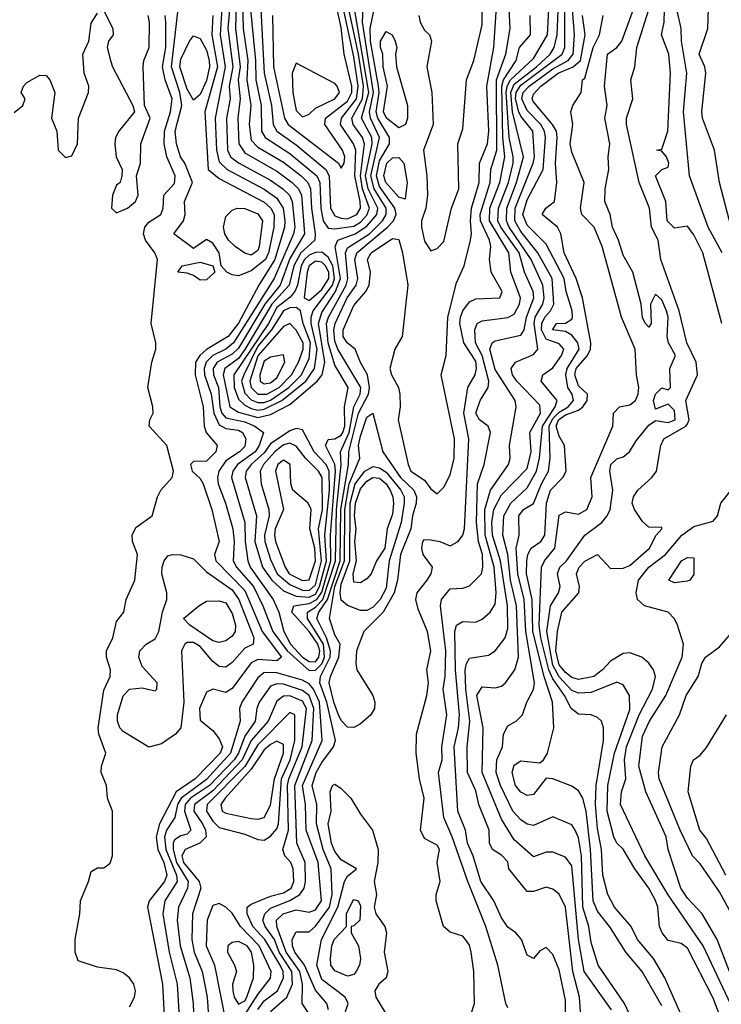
# Model space of a CAD drawing. Header units: metres. Extents: x -51132 to -49532, y -231222 to -229437.
# Tile 238 of 256: x -50802 to -50747, y -230447 to -230371. Entities that reach past the tile are written whole.
import ezdxf

# ---------------------------------------------------------------- set-up
doc = ezdxf.new("R2010")
doc.units = ezdxf.units.M
for name, color, linetype in [('CONTOUR_HALF', 8, 'Continuous'), ('CONTOUR_INDEX', 1, 'Continuous'), ('CONTOUR_INTER', 3, 'Continuous')]:
    doc.layers.add(name, color=color, linetype=linetype)

msp = doc.modelspace()

# ---------------------------------------------------------------- linework, layer by layer
at = {"layer": 'CONTOUR_HALF'}
for points, elevation in [([(-50784.752, -230369.259), (-50784.825, -230371.259), (-50784.443, -230374.259), (-50784.612, -230375.259), (-50784.438, -230376.759), (-50784.621, -230378.259), (-50784.559, -230380.259), (-50784.08, -230380.959), (-50781.58, -230382.375), (-50780.407, -230383.259), (-50779.903, -230383.759), (-50779.673, -230384.259), (-50779.43, -230387.259), (-50780.58, -230389.18), (-50781.332, -230391.259), (-50782.524, -230392.759), (-50784.58, -230396.193), (-50785.08, -230396.66), (-50786.237, -230397.259), (-50786.567, -230397.759), (-50786.533, -230398.259), (-50786.133, -230399.259), (-50786.033, -230400.759), (-50785.869, -230401.259), (-50785.58, -230401.621), (-50784.08, -230401.926), (-50783.314, -230402.259), (-50782.643, -230402.759), (-50782.968, -230403.759), (-50783.271, -230404.259), (-50784.663, -230405.259), (-50785.016, -230405.759), (-50785.116, -230406.259), (-50784.098, -230409.759), (-50784.067, -230411.259), (-50783.853, -230412.759), (-50783.668, -230413.259), (-50781.882, -230415.759), (-50781.439, -230416.759), (-50781.058, -230418.259), (-50780.525, -230419.259), (-50779.58, -230420.253), (-50779.08, -230420.607), (-50778.58, -230420.624), (-50778.321, -230420.259), (-50778.248, -230419.759), (-50778.398, -230419.259), (-50779.08, -230418.276), (-50780.41, -230416.759), (-50780.272, -230416.259), (-50779.08, -230416.073), (-50778.463, -230415.759), (-50778.08, -230415.189), (-50777.37, -230412.759), (-50777.417, -230410.759), (-50777.017, -230405.759), (-50777.08, -230405.224), (-50777.801, -230403.759), (-50777.58, -230403.297), (-50777.08, -230403.235), (-50776.58, -230402.96), (-50776.455, -230402.759), (-50776.281, -230402.259), (-50776.32, -230400.759), (-50776.033, -230399.259), (-50777.08, -230397.495), (-50777.579, -230395.759), (-50777.717, -230394.259), (-50777.554, -230393.759), (-50776.194, -230391.259), (-50776.056, -230390.759), (-50776.226, -230388.759), (-50776.08, -230388.352), (-50774.375, -230387.259), (-50773.356, -230386.259), (-50773.056, -230385.759), (-50773.073, -230385.259), (-50774.01, -230383.759), (-50774.257, -230382.759), (-50773.578, -230379.759), (-50774.301, -230378.259), (-50774.365, -230377.759), (-50774.045, -230376.259), (-50774.903, -230370.759), (-50774.737, -230366.759)], 12.5), ([(-50785.843, -230369.259), (-50786.008, -230371.759), (-50785.626, -230374.259), (-50786.389, -230378.259), (-50786.294, -230380.759), (-50786.08, -230381.665), (-50785.458, -230382.259), (-50782.58, -230383.798), (-50781.58, -230384.49), (-50781.09, -230385.259), (-50780.968, -230386.259), (-50781.004, -230386.759), (-50781.751, -230389.259), (-50783.003, -230391.259), (-50784.58, -230394.239), (-50785.396, -230395.259), (-50787.08, -230396.294), (-50787.604, -230396.759), (-50787.931, -230397.259), (-50787.966, -230398.259), (-50787.33, -230400.759), (-50787.266, -230402.259), (-50787.113, -230402.759), (-50786.231, -230403.759), (-50786.346, -230404.259), (-50787.08, -230404.978), (-50788.08, -230405.006), (-50788.335, -230405.259), (-50788.2, -230405.759), (-50787.58, -230406.349), (-50787.34, -230406.759), (-50786.668, -230408.759), (-50786.085, -230411.259), (-50786.461, -230412.259), (-50786.339, -230412.759), (-50784.08, -230415.079), (-50782.724, -230418.259), (-50781.236, -230420.259), (-50781.58, -230420.56), (-50783.08, -230420.453), (-50783.58, -230420.7), (-50785.08, -230422.71), (-50785.58, -230423.031), (-50786.58, -230422.769), (-50787.08, -230423.004), (-50787.615, -230424.259), (-50787.58, -230425.183), (-50786.58, -230425.985), (-50786.08, -230426.632), (-50785.836, -230427.259), (-50785.997, -230427.759), (-50787.956, -230429.759), (-50789.449, -230430.759), (-50790.747, -230433.259), (-50791.008, -230434.259), (-50790.861, -230435.259), (-50790.411, -230436.259), (-50790.169, -230437.259), (-50790.357, -230437.759), (-50791.543, -230439.259), (-50791.674, -230439.759), (-50790.506, -230445.759), (-50790.321, -230449.259)], 13.5), ([(-50783.69, -230369.259), (-50783.259, -230373.759), (-50783.226, -230375.259), (-50782.805, -230377.259), (-50782.781, -230379.259), (-50782.497, -230379.759), (-50780.58, -230380.996), (-50778.474, -230382.759), (-50778.241, -230383.259), (-50778.172, -230385.259), (-50777.968, -230386.259), (-50777.58, -230386.817), (-50777.08, -230386.875), (-50775.58, -230386.659), (-50775.08, -230386.352), (-50774.58, -230385.813), (-50774.366, -230385.259), (-50774.917, -230383.759), (-50775.068, -230382.759), (-50774.759, -230380.259), (-50774.918, -230379.759), (-50775.649, -230378.759), (-50775.756, -230378.259), (-50774.922, -230376.759), (-50774.844, -230375.759), (-50775.232, -230373.259), (-50776.175, -230368.759)], 11.5), ([(-50781.937, -230370.259), (-50781.855, -230374.259), (-50781, -230378.259), (-50780.698, -230378.759), (-50776.789, -230381.759), (-50776.58, -230382.161), (-50776.345, -230381.759), (-50776.29, -230381.259), (-50776.475, -230380.759), (-50777.862, -230378.759), (-50777.801, -230378.259), (-50776.08, -230376.942), (-50775.748, -230376.259), (-50775.735, -230375.759), (-50776.33, -230373.259), (-50776.58, -230371.176), (-50777.08, -230368.896)], 10.5), ([(-50777.572, -230447.759), (-50777.699, -230447.259), (-50778.58, -230446.231), (-50779.425, -230444.259), (-50780.182, -230443.259), (-50780.375, -230442.759), (-50780.402, -230442.259), (-50780.08, -230441.675), (-50779.08, -230441.666), (-50778.58, -230441.23), (-50777.496, -230439.759), (-50777.273, -230438.759), (-50777.365, -230436.759), (-50777.986, -230435.259), (-50778.505, -230433.259), (-50778.461, -230431.759), (-50778.839, -230430.259), (-50778.512, -230429.259), (-50778.08, -230428.466), (-50777.172, -230427.259), (-50777.024, -230426.759), (-50777.702, -230423.759), (-50778.247, -230422.259), (-50778.181, -230421.759), (-50777.444, -230420.259), (-50777.4, -230419.759), (-50777.721, -230418.759), (-50778.483, -230417.259), (-50778.309, -230416.759), (-50777.632, -230415.759), (-50776.665, -230412.759), (-50776.609, -230408.759), (-50776.001, -230405.259), (-50775.978, -230404.259), (-50775.214, -230401.259), (-50774.437, -230399.759), (-50774.361, -230399.259), (-50774.531, -230398.259), (-50775.08, -230397.295), (-50775.486, -230396.259), (-50776.105, -230395.759), (-50776.407, -230395.259), (-50776.414, -230394.759), (-50775.58, -230392.842), (-50774.665, -230391.759), (-50774.403, -230391.259), (-50774.3, -230390.259), (-50774.513, -230389.259), (-50774.248, -230388.759), (-50772.58, -230387.628), (-50772.08, -230387.715), (-50771.784, -230388.759), (-50771.37, -230391.259), (-50771.828, -230395.259), (-50772.395, -230396.259), (-50772.793, -230397.759), (-50772.655, -230398.259), (-50772.098, -230399.259), (-50771.993, -230399.759), (-50771.972, -230400.759), (-50772.131, -230401.759), (-50771.359, -230405.259), (-50771.147, -230405.759), (-50770.08, -230406.469), (-50769.58, -230407.143), (-50769.08, -230407.534), (-50768.58, -230407.02), (-50768.08, -230406.045), (-50767.772, -230404.759), (-50767.738, -230403.259), (-50768.789, -230398.259), (-50768.396, -230396.759), (-50768.267, -230393.759), (-50767.58, -230391.101), (-50766.998, -230389.759), (-50766.502, -230387.759), (-50766.404, -230387.259), (-50766.499, -230386.259), (-50766.409, -230385.259), (-50765.805, -230383.259), (-50765.786, -230381.759), (-50765.172, -230380.259), (-50765.073, -230379.259), (-50765.213, -230375.759), (-50764.678, -230372.759), (-50764.407, -230368.759)], 13.5), ([(-50757.792, -230449.759), (-50757.985, -230446.759), (-50758.519, -230444.759), (-50759.08, -230439.742), (-50759.58, -230438.728), (-50760.08, -230438.335), (-50760.58, -230438.198), (-50761.58, -230438.528), (-50762.08, -230438.524), (-50763.51, -230436.759), (-50763.58, -230436.212), (-50764.08, -230435.692), (-50764.773, -230435.259), (-50765.013, -230434.759), (-50765.03, -230433.759), (-50765.833, -230431.759), (-50766.08, -230430.685), (-50766.717, -230429.259), (-50766.761, -230427.259), (-50766.533, -230425.259), (-50766.851, -230422.759), (-50766.895, -230421.259), (-50766.802, -230420.759), (-50766.58, -230420.34), (-50765.08, -230420.1), (-50764.58, -230419.764), (-50763.794, -230418.759), (-50763.58, -230418.037), (-50763.597, -230416.259), (-50764.142, -230412.759), (-50764.781, -230410.759), (-50764.818, -230409.759), (-50764.677, -230408.759), (-50764.08, -230407.624), (-50762.08, -230405.557), (-50761.77, -230404.259), (-50761.864, -230402.759), (-50761.022, -230401.259), (-50761.08, -230400.622), (-50762.881, -230398.759), (-50763.227, -230398.259), (-50763.315, -230397.759), (-50762.996, -230397.259), (-50761.58, -230396.672), (-50761.248, -230396.259), (-50761.527, -230394.259), (-50761.447, -230393.759), (-50760.856, -230392.759), (-50760.758, -230392.259), (-50760.853, -230391.259), (-50761.75, -230389.259), (-50763.487, -230386.759), (-50763.69, -230386.259), (-50763.659, -230385.259), (-50762.898, -230383.259), (-50762.372, -230381.259), (-50763.222, -230377.759), (-50763.348, -230376.259), (-50763.08, -230375.596), (-50761.335, -230374.259), (-50760.274, -230373.259), (-50759.964, -230372.759), (-50759.746, -230371.759), (-50759.64, -230369.259)], 15.5), ([(-50745.525, -230448.759), (-50748.348, -230442.759), (-50751.08, -230438.781), (-50752.896, -230435.759), (-50754.787, -230431.759), (-50754.726, -230430.759), (-50754.385, -230429.759), (-50754.48, -230428.259), (-50754.322, -230427.259), (-50753.342, -230424.759), (-50752.299, -230422.759), (-50752.078, -230421.759), (-50752.231, -230421.259), (-50752.58, -230420.733), (-50753.127, -230420.259), (-50754.08, -230419.914), (-50754.58, -230419.971), (-50755.58, -230420.571), (-50756.2, -230421.259), (-50756.868, -230421.759), (-50758.08, -230422.004), (-50758.58, -230421.842), (-50759.08, -230421.457), (-50759.58, -230420.849), (-50759.851, -230419.759), (-50759.697, -230418.259), (-50759.374, -230416.759), (-50758.048, -230415.259), (-50757.984, -230414.759), (-50758.222, -230413.759), (-50758.019, -230413.259), (-50757.58, -230412.775), (-50756.58, -230412.265), (-50755.58, -230413.362), (-50754.58, -230413.333), (-50754.08, -230413.12), (-50752.539, -230411.759), (-50752.016, -230410.759), (-50751.58, -230410.259), (-50751.58, -230410.166), (-50752.58, -230410.131), (-50753.08, -230409.698), (-50753.711, -230408.759), (-50753.881, -230408.259), (-50753.787, -230407.759), (-50753.451, -230407.259), (-50752.362, -230406.259), (-50752, -230405.759), (-50751.64, -230403.759), (-50751.419, -230403.259), (-50749.693, -230402.259), (-50749.58, -230402.067), (-50749.443, -230401.759), (-50749.694, -230400.259), (-50748.797, -230398.259), (-50748.894, -230397.259), (-50749.635, -230395.759), (-50750.234, -230393.259), (-50751.643, -230389.259), (-50751.858, -230387.759), (-50752.37, -230386.759), (-50752.546, -230385.259), (-50753.343, -230383.259), (-50754.342, -230378.759), (-50754.339, -230378.259), (-50753.838, -230376.759), (-50753.993, -230375.259), (-50753.667, -230374.259), (-50753.519, -230372.759), (-50752.266, -230368.759)], 18.5), ([(-50753.783, -230448.759), (-50754.491, -230447.259), (-50756.527, -230444.259), (-50757.08, -230442.497), (-50757.257, -230441.259), (-50757.727, -230439.759), (-50757.83, -230435.759), (-50758.08, -230434.346), (-50758.322, -230433.759), (-50758.58, -230433.334), (-50760.08, -230432.713), (-50761.58, -230433.383), (-50762.08, -230433.278), (-50762.58, -230432.931), (-50763.188, -230432.259), (-50764.163, -230430.259), (-50764.487, -230429.259), (-50764.433, -230428.259), (-50764.008, -230427.259), (-50763.919, -230426.259), (-50763.58, -230425.629), (-50762.943, -230425.259), (-50762.438, -230424.759), (-50762.097, -230423.759), (-50761.58, -230422.791), (-50761.514, -230422.259), (-50762.178, -230418.259), (-50762.32, -230415.759), (-50762.81, -230413.759), (-50762.92, -230411.759), (-50762.688, -230410.759), (-50762.718, -230409.259), (-50762.348, -230408.759), (-50761.58, -230408.294), (-50760.969, -230406.759), (-50760.415, -230405.759), (-50760.285, -230404.759), (-50760.354, -230402.259), (-50760.08, -230401.657), (-50759.58, -230401.157), (-50758.887, -230400.759), (-50758.465, -230400.259), (-50758.566, -230399.759), (-50758.909, -230399.259), (-50759.05, -230398.259), (-50758.967, -230397.759), (-50758.017, -230396.259), (-50758.12, -230395.759), (-50758.58, -230395.175), (-50759.08, -230394.878), (-50760.09, -230394.759), (-50759.795, -230394.259), (-50759.08, -230394.237), (-50758.58, -230393.933), (-50758.531, -230393.759), (-50758.559, -230393.259), (-50759.033, -230391.759), (-50759.189, -230390.759), (-50760.58, -230388.073), (-50762.08, -230386.581), (-50762.403, -230385.759), (-50762.08, -230384.61), (-50760.827, -230382.259), (-50760.655, -230379.759), (-50760.734, -230379.259), (-50761.01, -230378.759), (-50762.08, -230377.663), (-50762.482, -230376.759), (-50762.385, -230376.259), (-50761.916, -230375.759), (-50760.08, -230374.411), (-50758.89, -230373.759), (-50758.481, -230373.259), (-50758.394, -230371.759), (-50758.536, -230369.759)], 16.5), ([(-50746.866, -230388.759), (-50747.963, -230386.759), (-50749.417, -230382.759), (-50749.885, -230377.759), (-50749.625, -230374.759), (-50750.041, -230372.259), (-50750.071, -230371.259), (-50750.402, -230369.759)], 19.5), ([(-50793.08, -230447.527), (-50792.696, -230446.759), (-50792.623, -230446.259), (-50792.751, -230445.759), (-50793.08, -230445.269), (-50793.58, -230444.878), (-50794.08, -230444.637), (-50795.58, -230444.435), (-50797.08, -230443.943), (-50797.31, -230443.259), (-50797.315, -230442.259), (-50796.949, -230440.259), (-50796.891, -230439.259), (-50796.276, -230437.759), (-50796.08, -230436.964), (-50795.58, -230436.673), (-50795.08, -230436.693), (-50794.58, -230436.312), (-50794.416, -230435.759), (-50794.414, -230432.259), (-50794.793, -230431.259), (-50794.871, -230430.259), (-50795.294, -230429.259), (-50795.254, -230428.759), (-50794.912, -230427.759), (-50795.479, -230426.259), (-50795.524, -230425.759), (-50795.08, -230422.835), (-50794.574, -230421.759), (-50794.565, -230421.259), (-50794.871, -230420.259), (-50794.877, -230419.759), (-50794.382, -230418.759), (-50794.08, -230417.476), (-50793.532, -230416.759), (-50793.337, -230415.759), (-50792.669, -230414.259), (-50792.454, -230412.259), (-50792.853, -230411.259), (-50792.877, -230410.759), (-50792.58, -230410.168), (-50791.3, -230409.259), (-50790.896, -230407.759), (-50790.642, -230407.259), (-50789.763, -230406.259), (-50789.648, -230405.759), (-50790.159, -230403.759), (-50791.554, -230402.259), (-50791.49, -230401.759), (-50791.239, -230401.259), (-50791.254, -230400.759), (-50791.647, -230399.259), (-50791.334, -230397.259), (-50791.023, -230396.259), (-50791.017, -230395.759), (-50791.377, -230394.259), (-50790.884, -230389.259), (-50791.103, -230388.759), (-50791.837, -230387.759), (-50791.982, -230387.259), (-50791.885, -230386.759), (-50791.58, -230386.368), (-50790.636, -230385.759), (-50790.465, -230385.259), (-50790.402, -230384.259), (-50789.58, -230383.344), (-50789.527, -230382.759), (-50790.172, -230381.259), (-50790.379, -230380.259), (-50790.338, -230379.259), (-50789.869, -230377.759), (-50789.756, -230376.759), (-50790.292, -230375.259), (-50790.502, -230374.259), (-50790.241, -230372.759), (-50790.256, -230370.759), (-50790.3, -230370.259)], 13.5), ([(-50763.58, -230447.585), (-50763.735, -230447.259), (-50764.353, -230444.259), (-50765.304, -230441.259), (-50766.709, -230437.759), (-50767.91, -230434.259), (-50768.577, -230432.759), (-50768.984, -230429.259), (-50768.714, -230428.259), (-50768.719, -230427.259), (-50768.333, -230424.759), (-50768.611, -230422.759), (-50768.457, -230421.759), (-50768.428, -230419.759), (-50768.84, -230416.259), (-50768.744, -230415.759), (-50768.08, -230414.928), (-50767.08, -230414.888), (-50766.58, -230414.699), (-50765.647, -230413.759), (-50765.523, -230413.259), (-50765.563, -230412.259), (-50765.857, -230411.259), (-50766.021, -230409.759), (-50765.955, -230406.759), (-50765.426, -230405.259), (-50764.929, -230402.759), (-50765.106, -230402.259), (-50765.789, -230401.759), (-50766.076, -230401.259), (-50765.746, -230400.259), (-50765.122, -230399.259), (-50765.059, -230398.759), (-50765.578, -230396.759), (-50766.093, -230395.759), (-50766.158, -230394.759), (-50765.962, -230394.259), (-50765.58, -230394.038), (-50763.58, -230393.795), (-50763.08, -230393.537), (-50762.662, -230392.759), (-50762.589, -230392.259), (-50763.352, -230390.259), (-50763.516, -230388.759), (-50765.019, -230386.259), (-50764.977, -230385.259), (-50764.217, -230383.259), (-50763.819, -230381.259), (-50763.966, -230379.759), (-50764.053, -230375.759), (-50763.91, -230375.259), (-50762.936, -230373.759), (-50762.665, -230372.759), (-50761.803, -230371.759), (-50761.832, -230370.259)], 14.5), ([(-50749.584, -230449.259), (-50751.336, -230445.259), (-50752.221, -230443.759), (-50753.474, -230442.259), (-50753.975, -230441.259), (-50755.274, -230439.759), (-50755.797, -230438.759), (-50756.186, -230437.259), (-50756.28, -230435.259), (-50756.58, -230433.629), (-50756.744, -230431.759), (-50756.695, -230430.259), (-50756.11, -230426.759), (-50756.115, -230425.759), (-50756.278, -230425.259), (-50756.58, -230424.958), (-50757.08, -230424.761), (-50758.08, -230424.697), (-50758.647, -230424.259), (-50759.16, -230423.259), (-50760.08, -230421.961), (-50760.375, -230421.259), (-50761.003, -230418.759), (-50761.136, -230417.759), (-50760.944, -230413.259), (-50760.729, -230412.759), (-50759.927, -230411.759), (-50759.58, -230409.194), (-50759.08, -230408.947), (-50758.08, -230409.116), (-50757.42, -230408.759), (-50757.009, -230407.759), (-50757.118, -230406.259), (-50755.387, -230402.259), (-50755.355, -230401.259), (-50754.863, -230400.759), (-50754.08, -230400.586), (-50753.636, -230400.259), (-50753.413, -230399.759), (-50753.357, -230399.259), (-50753.539, -230398.259), (-50753.653, -230396.259), (-50754.724, -230393.759), (-50756.22, -230388.259), (-50756.863, -230386.759), (-50757.8, -230385.759), (-50757.921, -230385.259), (-50757.625, -230383.259), (-50758.58, -230380.916), (-50758.722, -230380.259), (-50758.513, -230378.759), (-50758.678, -230377.759), (-50758.513, -230377.259), (-50757.868, -230376.259), (-50757.75, -230375.259), (-50757.58, -230375.14), (-50756.926, -230372.759), (-50756.432, -230371.759), (-50756.144, -230370.259)], 17.5), ([(-50773.216, -230371.759), (-50773.08, -230371.506), (-50772.596, -230371.759), (-50772.362, -230372.259), (-50772.23, -230372.759), (-50772.348, -230373.259), (-50772.267, -230374.259), (-50771.401, -230377.259), (-50771.414, -230378.259), (-50771.57, -230378.759), (-50772.08, -230379.007), (-50773.029, -230378.259), (-50773.264, -230377.759), (-50772.976, -230375.759), (-50773.308, -230374.259), (-50773.333, -230373.259), (-50773.512, -230372.759), (-50773.498, -230372.259), (-50773.216, -230371.759)], 13.5), ([(-50788.405, -230372.259), (-50788.08, -230371.846), (-50787.58, -230372.035), (-50787.08, -230372.942), (-50786.871, -230373.759), (-50786.837, -230374.259), (-50787.08, -230375.317), (-50787.58, -230376.422), (-50788.08, -230376.853), (-50788.58, -230376), (-50789.15, -230374.259), (-50789.08, -230373.65), (-50788.405, -230372.259)], 14.5), ([(-50773.025, -230381.759), (-50772.58, -230381.344), (-50772.08, -230381.311), (-50771.683, -230381.759), (-50771.44, -230383.259), (-50771.58, -230384.566), (-50772.08, -230384.4), (-50773.105, -230383.259), (-50773.259, -230382.759), (-50773.025, -230381.759)], 13.5), ([(-50784.685, -230385.259), (-50784.08, -230385.295), (-50783.08, -230385.701), (-50782.712, -230386.259), (-50782.962, -230388.259), (-50783.08, -230388.571), (-50783.58, -230388.924), (-50784.08, -230388.775), (-50784.839, -230388.259), (-50785.35, -230387.759), (-50785.654, -230387.259), (-50785.758, -230386.759), (-50785.58, -230385.921), (-50785.08, -230385.429), (-50784.685, -230385.259)], 14.5), ([(-50778.58, -230388.718), (-50779.08, -230388.941), (-50779.424, -230389.259), (-50779.698, -230389.759), (-50779.985, -230391.259), (-50780.201, -230391.759), (-50780.58, -230392.225), (-50781.58, -230393.01), (-50782.254, -230394.259), (-50784.955, -230398.259), (-50784.93, -230399.259), (-50784.58, -230400.168), (-50784.08, -230400.628), (-50783.58, -230400.888), (-50783.08, -230401.002), (-50782.58, -230400.942), (-50781.211, -230400.259), (-50779.326, -230398.759), (-50778.642, -230397.759), (-50778.443, -230396.259), (-50778.918, -230394.259), (-50778.923, -230393.759), (-50778.749, -230393.259), (-50777.257, -230391.259), (-50777.091, -230390.759), (-50777.225, -230389.759), (-50777.58, -230389.086), (-50778.08, -230388.7), (-50778.58, -230388.718)], 11.5), ([(-50780.58, -230394.252), (-50781.08, -230394.503), (-50783.08, -230396.785), (-50783.701, -230398.759), (-50783.6, -230399.259), (-50783.08, -230399.766), (-50782.362, -230399.759), (-50781.407, -230399.259), (-50780.44, -230398.259), (-50779.897, -230397.259), (-50779.542, -230396.259), (-50779.545, -230395.759), (-50780.08, -230394.785), (-50780.58, -230394.252)], 10.5), ([(-50781.08, -230403.715), (-50781.755, -230404.259), (-50782.635, -230405.259), (-50782.893, -230405.759), (-50782.816, -230406.759), (-50782.228, -230408.759), (-50782.196, -230409.259), (-50782.555, -230410.759), (-50782.519, -230411.259), (-50782.08, -230412.648), (-50781.556, -230413.759), (-50780.58, -230414.588), (-50779.58, -230415.044), (-50779.08, -230415.07), (-50778.58, -230414.628), (-50778.108, -230412.759), (-50778.348, -230410.259), (-50778.025, -230408.759), (-50778.064, -230406.259), (-50778.342, -230405.759), (-50779.361, -230404.759), (-50780.08, -230403.827), (-50780.58, -230403.585), (-50781.08, -230403.715)], 11.5), ([(-50774.725, -230405.759), (-50774.08, -230405.402), (-50773.58, -230405.518), (-50773.08, -230405.848), (-50771.919, -230407.259), (-50771.66, -230407.759), (-50771.656, -230408.259), (-50771.889, -230409.759), (-50772.839, -230412.759), (-50773.08, -230414.886), (-50773.523, -230415.759), (-50774.08, -230416.374), (-50774.58, -230416.624), (-50775.08, -230416.626), (-50776.08, -230416.248), (-50776.58, -230415.826), (-50776.661, -230415.259), (-50776.58, -230414.569), (-50775.908, -230412.759), (-50775.87, -230408.259), (-50775.474, -230406.759), (-50774.725, -230405.759)], 14.5), ([(-50750.029, -230412.759), (-50749.58, -230412.485), (-50749.08, -230412.53), (-50749.08, -230413.816), (-50749.379, -230414.259), (-50749.58, -230414.351), (-50750.58, -230414.472), (-50751.036, -230414.259), (-50750.029, -230412.759)], 19.5), ([(-50787.668, -230416.259), (-50787.08, -230415.909), (-50786.08, -230415.867), (-50785.58, -230416.038), (-50785.08, -230416.858), (-50784.815, -230417.759), (-50784.841, -230418.259), (-50785.08, -230418.615), (-50785.58, -230418.979), (-50786.08, -230419.119), (-50786.58, -230418.988), (-50788.382, -230417.759), (-50788.87, -230417.259), (-50787.668, -230416.259)], 14.5), ([(-50745.04, -230442.259), (-50747.08, -230438.551), (-50748.58, -230436.372), (-50749.179, -230435.759), (-50750.146, -230433.759), (-50751.782, -230429.759), (-50751.823, -230429.259), (-50751.546, -230427.259), (-50750.188, -230424.759), (-50749.673, -230423.259), (-50748.749, -230421.759), (-50748.447, -230420.759), (-50748.165, -230420.259), (-50747.08, -230419.467), (-50746.051, -230418.259)], 19.5), ([(-50782.08, -230422.529), (-50782.972, -230423.759), (-50783.163, -230424.259), (-50783.278, -230425.259), (-50784.08, -230426.42), (-50784.576, -230427.759), (-50784.928, -230428.259), (-50786.831, -230430.259), (-50788.327, -230431.259), (-50788.74, -230431.759), (-50788.793, -230432.259), (-50788.293, -230433.759), (-50788.58, -230434.069), (-50789.08, -230434.2), (-50789.58, -230434.513), (-50789.668, -230434.759), (-50789.677, -230435.259), (-50789.417, -230436.259), (-50788.498, -230437.759), (-50788.564, -230438.259), (-50789.27, -230439.759), (-50789.374, -230440.759), (-50789.128, -230442.759), (-50788.376, -230445.259), (-50788.106, -230447.259), (-50788.069, -230448.759)], 12.5), ([(-50782.08, -230447.893), (-50780.8, -230446.759), (-50780.36, -230445.759), (-50780.431, -230444.759), (-50781.402, -230443.259), (-50781.783, -230442.259), (-50782.496, -230441.259), (-50782.685, -230440.759), (-50782.522, -230440.259), (-50782.08, -230439.839), (-50780.58, -230439.23), (-50779.795, -230438.759), (-50779.461, -230438.259), (-50779.365, -230437.759), (-50779.373, -230436.259), (-50780.038, -230434.759), (-50780.192, -230430.259), (-50778.827, -230426.759), (-50778.709, -230424.259), (-50779.078, -230423.259), (-50779.58, -230422.872), (-50781.08, -230422.38), (-50781.58, -230422.335), (-50782.08, -230422.529)], 12.5), ([(-50780.58, -230424.575), (-50783.08, -230427.086), (-50784.08, -230428.781), (-50787.012, -230431.759), (-50787.07, -230432.259), (-50786.58, -230433.056), (-50786.08, -230433.536), (-50784.08, -230434.062), (-50783.08, -230434.477), (-50782.58, -230434.516), (-50782.08, -230434.21), (-50781.58, -230433.635), (-50781.46, -230433.259), (-50781.227, -230429.759), (-50780.54, -230428.259), (-50780.186, -230426.759), (-50780.19, -230424.759), (-50780.58, -230424.575)], 11.5), ([(-50775.677, -230439.259), (-50775.58, -230439.151), (-50775.257, -230439.259), (-50775.08, -230439.635), (-50775.127, -230440.759), (-50775.58, -230441.196), (-50775.801, -230441.259), (-50775.795, -230441.759), (-50775.215, -230442.759), (-50775.071, -230443.759), (-50775.146, -230444.259), (-50775.403, -230444.759), (-50775.58, -230444.992), (-50776.08, -230445.118), (-50777.08, -230444.72), (-50777.382, -230444.259), (-50777.417, -230443.759), (-50777.31, -230442.759), (-50777.132, -230442.259), (-50776.171, -230441.259), (-50776.17, -230440.259), (-50775.677, -230439.259)], 14.5), ([(-50786.58, -230439.612), (-50787.031, -230440.759), (-50787.095, -230442.759), (-50786.453, -230444.259), (-50785.58, -230448.729), (-50785.08, -230448.863), (-50784.58, -230448.622), (-50784.08, -230448.146), (-50783.08, -230446.544), (-50782.08, -230445.279), (-50782.027, -230444.759), (-50782.979, -230442.759), (-50784.436, -230441.259), (-50785.08, -230440.216), (-50785.58, -230439.74), (-50786.08, -230439.466), (-50786.58, -230439.612)], 11.5)]:
    msp.add_lwpolyline(points, dxfattribs=dict(at, elevation=elevation))
at = {"layer": 'CONTOUR_INDEX'}
for points, elevation in [([(-50746.311, -230386.259), (-50747.086, -230383.259), (-50747.478, -230380.759), (-50748.4, -230378.259), (-50748.462, -230377.759), (-50748.141, -230374.759), (-50748.219, -230374.259), (-50748.651, -230373.259), (-50747.989, -230371.259), (-50747.866, -230367.259)], 20), ([(-50759.104, -230449.259), (-50759.08, -230446.989), (-50759.58, -230444.627), (-50760.08, -230443.431), (-50760.58, -230442.88), (-50761.08, -230443.15), (-50761.58, -230443.744), (-50762.08, -230443.482), (-50762.52, -230442.259), (-50762.951, -230441.759), (-50763.58, -230441.304), (-50764.08, -230440.577), (-50764.681, -230439.259), (-50765.683, -230437.759), (-50766.273, -230435.759), (-50766.738, -230434.759), (-50766.887, -230433.759), (-50767.473, -230432.259), (-50767.772, -230427.259), (-50767.415, -230425.759), (-50767.337, -230424.759), (-50767.66, -230421.259), (-50767.702, -230418.259), (-50767.58, -230417.763), (-50767.08, -230417.493), (-50766.08, -230417.531), (-50765.58, -230417.304), (-50764.954, -230416.759), (-50764.58, -230416.128), (-50764.495, -230415.259), (-50764.654, -230413.259), (-50765.361, -230410.759), (-50765.382, -230408.759), (-50764.937, -230407.259), (-50763.538, -230405.259), (-50763.408, -230404.759), (-50763.449, -230403.759), (-50762.93, -230400.759), (-50763.01, -230400.259), (-50764.58, -230397.843), (-50764.996, -230396.259), (-50764.803, -230395.759), (-50764.58, -230395.611), (-50762.58, -230395.159), (-50762.302, -230394.759), (-50762.116, -230393.759), (-50761.558, -230392.259), (-50761.6, -230391.759), (-50762.29, -230390.259), (-50762.696, -230388.759), (-50764.135, -230386.759), (-50764.348, -230386.259), (-50764.316, -230385.259), (-50763.523, -230383.259), (-50763.163, -230381.759), (-50763.157, -230381.259), (-50763.473, -230379.759), (-50763.724, -230376.259), (-50763.632, -230375.759), (-50763.365, -230375.259), (-50761.58, -230373.604), (-50760.492, -230371.759), (-50760.324, -230368.759)], 15), ([(-50780.08, -230373.975), (-50780.393, -230374.759), (-50780.347, -230376.259), (-50780.08, -230377.663), (-50779.58, -230378.162), (-50779.08, -230377.948), (-50778.58, -230377.484), (-50777.076, -230376.759), (-50776.706, -230376.259), (-50776.88, -230375.759), (-50777.08, -230375.56), (-50780.08, -230373.975)], 10), ([(-50781.08, -230396.711), (-50782.08, -230396.884), (-50782.58, -230397.184), (-50782.926, -230398.259), (-50782.88, -230398.759), (-50782.58, -230398.97), (-50782.08, -230398.884), (-50781.58, -230398.505), (-50780.96, -230397.259), (-50781.08, -230396.711)], 10), ([(-50774.11, -230406.259), (-50773.58, -230406.301), (-50773.08, -230406.744), (-50772.761, -230407.259), (-50772.537, -230407.759), (-50772.485, -230408.259), (-50772.58, -230409.131), (-50772.997, -230410.259), (-50773.165, -230411.759), (-50773.81, -230412.759), (-50774.229, -230413.759), (-50774.58, -230414.159), (-50775.08, -230414.47), (-50775.58, -230414.421), (-50775.648, -230413.759), (-50775.384, -230412.759), (-50775.507, -230411.259), (-50775.408, -230410.259), (-50775.546, -230409.259), (-50775.466, -230408.259), (-50775.08, -230407.155), (-50774.58, -230406.553), (-50774.11, -230406.259)], 15), ([(-50746.596, -230437.259), (-50748.08, -230434.396), (-50748.624, -230433.759), (-50749.53, -230430.759), (-50749.307, -230428.759), (-50749.104, -230428.259), (-50748.58, -230427.893), (-50748.08, -230427.293), (-50746.537, -230424.759)], 20)]:
    msp.add_lwpolyline(points, dxfattribs=dict(at, elevation=elevation))
at = {"layer": 'CONTOUR_INTER'}
for points, elevation in [([(-50782.899, -230368.759), (-50782.568, -230374.759), (-50781.996, -230377.259), (-50781.887, -230378.759), (-50781.58, -230379.27), (-50780.08, -230380.321), (-50777.761, -230382.259), (-50777.517, -230382.759), (-50777.404, -230385.259), (-50777.08, -230385.854), (-50776.58, -230386.061), (-50776.08, -230386.101), (-50775.365, -230385.759), (-50775.057, -230385.259), (-50775.088, -230384.759), (-50775.507, -230382.759), (-50775.423, -230380.759), (-50775.603, -230380.259), (-50776.624, -230378.759), (-50776.551, -230378.259), (-50775.385, -230376.759), (-50775.244, -230375.759), (-50775.58, -230373.463), (-50777.346, -230365.259)], 11), ([(-50785.234, -230369.259), (-50785.423, -230371.259), (-50785.034, -230374.259), (-50785.319, -230375.759), (-50785.241, -230376.759), (-50785.505, -230378.259), (-50785.437, -230380.759), (-50785.206, -230381.259), (-50784.58, -230381.744), (-50782.08, -230383.082), (-50781.12, -230383.759), (-50780.609, -230384.259), (-50780.388, -230384.759), (-50780.192, -230386.759), (-50780.3, -230387.259), (-50781.803, -230390.759), (-50784.961, -230395.759), (-50785.58, -230396.252), (-50786.58, -230396.754), (-50787.09, -230397.259), (-50787.263, -230397.759), (-50787.228, -230398.259), (-50786.715, -230399.759), (-50786.496, -230401.259), (-50786.08, -230402.166), (-50785.58, -230402.451), (-50784.58, -230402.582), (-50784.263, -230402.759), (-50784.011, -230403.259), (-50784.08, -230403.837), (-50784.492, -230404.259), (-50785.58, -230404.969), (-50786.105, -230405.759), (-50786.215, -230406.259), (-50786.163, -230406.759), (-50785.588, -230408.259), (-50785.028, -230410.259), (-50784.91, -230411.259), (-50784.998, -230412.759), (-50784.735, -230413.259), (-50783.403, -230414.759), (-50782.67, -230416.259), (-50781.909, -230418.259), (-50780.783, -230419.759), (-50779.08, -230421.296), (-50778.58, -230421.285), (-50778.08, -230420.78), (-50777.868, -230420.259), (-50777.951, -230419.259), (-50779.203, -230417.259), (-50779.211, -230416.759), (-50778.58, -230416.368), (-50777.997, -230415.759), (-50777.017, -230412.759), (-50776.928, -230408.759), (-50776.564, -230405.259), (-50776.639, -230404.259), (-50775.951, -230402.759), (-50775.596, -230400.759), (-50775.088, -230399.759), (-50775.039, -230399.259), (-50776.836, -230396.259), (-50777.08, -230395.628), (-50777.15, -230394.759), (-50777.044, -230394.259), (-50776.096, -230392.259), (-50775.4, -230391.259), (-50775.269, -230390.759), (-50775.501, -230389.259), (-50775.344, -230388.759), (-50772.962, -230386.759), (-50772.504, -230386.259), (-50772.276, -230385.759), (-50772.395, -230385.259), (-50773.58, -230383.575), (-50773.818, -230382.759), (-50773.58, -230381.574), (-50772.811, -230380.259), (-50772.817, -230379.759), (-50773.726, -230378.259), (-50773.853, -230377.759), (-50773.625, -230376.259), (-50773.658, -230375.759), (-50774.289, -230372.259), (-50774.302, -230371.259), (-50773.894, -230369.259)], 13), ([(-50784.265, -230369.259), (-50784.207, -230371.259), (-50783.863, -230373.759), (-50783.937, -230375.259), (-50783.615, -230377.259), (-50783.751, -230378.759), (-50783.58, -230379.965), (-50783.08, -230380.517), (-50781.08, -230381.68), (-50779.696, -230382.759), (-50779.186, -230383.259), (-50778.958, -230383.759), (-50778.888, -230385.259), (-50778.592, -230387.259), (-50778.634, -230387.759), (-50779.71, -230388.759), (-50780.26, -230389.759), (-50780.622, -230391.259), (-50781.985, -230392.759), (-50784.08, -230396.272), (-50784.58, -230396.977), (-50785.646, -230397.759), (-50785.77, -230398.259), (-50785.255, -230400.759), (-50784.58, -230401.173), (-50783.08, -230401.596), (-50782.08, -230401.343), (-50780.58, -230400.583), (-50778.435, -230398.759), (-50778.051, -230398.259), (-50777.848, -230397.259), (-50778.332, -230394.259), (-50778.08, -230393.391), (-50777.007, -230391.759), (-50776.626, -230390.759), (-50777.039, -230388.259), (-50776.835, -230387.759), (-50775.48, -230387.259), (-50774.58, -230386.68), (-50773.786, -230385.759), (-50773.706, -230385.259), (-50774.479, -230383.759), (-50774.666, -230382.759), (-50774.161, -230380.259), (-50774.176, -230379.759), (-50774.989, -230378.259), (-50774.431, -230376.259), (-50775.602, -230369.259)], 12), ([(-50802.08, -230377.822), (-50801.406, -230377.259), (-50801.207, -230376.759), (-50801.529, -230376.259), (-50801.352, -230375.759), (-50801.08, -230375.483), (-50800.08, -230374.897), (-50799.58, -230374.922), (-50799.297, -230375.259), (-50798.912, -230376.259), (-50799.16, -230378.259), (-50798.739, -230379.259), (-50798.648, -230380.759), (-50798.08, -230381.323), (-50797.58, -230381.201), (-50797.136, -230380.259), (-50797.054, -230378.259), (-50796.263, -230376.259), (-50796.257, -230375.759), (-50796.604, -230374.759), (-50796.709, -230373.259), (-50796.243, -230372.259), (-50796.08, -230370.849), (-50795.58, -230370.073)], 13), ([(-50795.08, -230369.879), (-50794.385, -230371.259), (-50794.363, -230371.759), (-50794.722, -230372.259), (-50794.808, -230372.759), (-50794.549, -230373.759), (-50794.397, -230374.259), (-50792.81, -230377.259), (-50792.695, -230377.759), (-50793.921, -230379.259), (-50794.177, -230379.759), (-50794.226, -230380.259), (-50794.109, -230381.259), (-50793.648, -230382.259), (-50793.668, -230382.759), (-50793.812, -230383.259), (-50794.08, -230383.479), (-50794.414, -230384.259), (-50794.489, -230385.259), (-50794.08, -230385.627), (-50793.242, -230385.259), (-50792.616, -230384.759), (-50792.409, -230384.259), (-50792.533, -230382.759), (-50792.217, -230381.759), (-50792.198, -230380.259), (-50791.475, -230378.259), (-50791.917, -230377.259), (-50792.018, -230374.259), (-50791.964, -230373.759), (-50791.551, -230372.759), (-50791.525, -230370.759), (-50791.63, -230370.259)], 13), ([(-50786.581, -230370.259), (-50786.651, -230371.759), (-50786.222, -230374.259), (-50787.209, -230377.759), (-50786.954, -230382.259), (-50786.08, -230382.957), (-50782.58, -230384.813), (-50782.049, -230385.259), (-50781.809, -230385.759), (-50781.821, -230386.759), (-50782.244, -230388.759), (-50782.48, -230389.259), (-50783.58, -230390.141), (-50784.58, -230390.541), (-50785.08, -230390.475), (-50785.478, -230390.259), (-50785.921, -230389.759), (-50786.082, -230388.759), (-50786.58, -230387.989), (-50787.08, -230387.714), (-50788.08, -230388.411), (-50789.617, -230387.259), (-50788.869, -230386.259), (-50788.745, -230385.759), (-50788.79, -230384.759), (-50788.166, -230383.259), (-50788.756, -230381.759), (-50789.102, -230381.259), (-50789.419, -230380.259), (-50789.525, -230379.259), (-50788.995, -230377.259), (-50789.147, -230376.259), (-50789.799, -230374.259), (-50789.276, -230369.759)], 14), ([(-50766.817, -230449.259), (-50766.187, -230447.259), (-50766.235, -230444.759), (-50766.433, -230443.259), (-50766.58, -230442.715), (-50766.869, -230442.259), (-50767.08, -230441.998), (-50768.08, -230441.692), (-50768.597, -230441.259), (-50769.172, -230439.259), (-50769.158, -230438.759), (-50768.869, -230437.759), (-50769.094, -230436.259), (-50768.915, -230435.259), (-50769.08, -230434.909), (-50770.08, -230434.391), (-50770.391, -230433.759), (-50770.115, -230431.259), (-50770.472, -230429.759), (-50770.716, -230427.759), (-50770.696, -230426.259), (-50769.902, -230423.259), (-50769.771, -230422.259), (-50769.899, -230421.259), (-50769.572, -230419.759), (-50769.851, -230418.259), (-50770.58, -230416.514), (-50770.746, -230415.759), (-50770.654, -230415.259), (-50769.859, -230414.259), (-50769.561, -230413.759), (-50769.46, -230413.259), (-50770.189, -230412.259), (-50770.298, -230411.759), (-50770.202, -230411.259), (-50770.08, -230411.091), (-50769.58, -230411.124), (-50768.874, -230411.259), (-50768.08, -230411.591), (-50767.46, -230411.259), (-50767.08, -230410.754), (-50766.949, -230410.259), (-50766.631, -230403.259), (-50766.999, -230401.259), (-50766.71, -230399.259), (-50766.12, -230398.259), (-50766.02, -230397.759), (-50766.08, -230397.191), (-50767.018, -230395.759), (-50767.318, -230394.259), (-50767.277, -230393.759), (-50767.077, -230393.259), (-50766.58, -230392.571), (-50766.08, -230392.344), (-50764.198, -230392.259), (-50764.012, -230391.759), (-50764.879, -230390.259), (-50765.005, -230389.259), (-50764.907, -230388.259), (-50765.011, -230387.759), (-50765.713, -230386.259), (-50765.74, -230385.759), (-50764.971, -230383.259), (-50764.907, -230382.259), (-50764.447, -230380.759), (-50764.475, -230375.259), (-50763.733, -230373.259), (-50763.402, -230371.259), (-50763.465, -230369.759)], 14), ([(-50770.529, -230370.259), (-50770.425, -230370.759), (-50770.08, -230371.406), (-50769.684, -230371.759), (-50769.528, -230372.259), (-50769.905, -230374.259), (-50769.507, -230376.259), (-50769.414, -230378.759), (-50770.148, -230380.759), (-50769.893, -230382.759), (-50769.848, -230384.259), (-50769.975, -230385.259), (-50770.32, -230386.259), (-50770.323, -230386.759), (-50770.08, -230387.851), (-50769.58, -230388.592), (-50769.08, -230388.415), (-50768.58, -230387.856), (-50767.972, -230385.259), (-50767.389, -230383.759), (-50767.492, -230380.259), (-50767.08, -230379.085), (-50766.811, -230375.259), (-50766.242, -230373.759), (-50765.58, -230370.972), (-50765.575, -230369.759)], 13), ([(-50755.504, -230447.759), (-50757.641, -230444.759), (-50758.082, -230442.259), (-50758.58, -230436.536), (-50759.08, -230435.857), (-50760.08, -230435.469), (-50760.58, -230435.452), (-50761.58, -230435.833), (-50763.08, -230434.506), (-50764.08, -230432.892), (-50765.594, -230429.259), (-50765.509, -230425.759), (-50765.99, -230423.259), (-50765.58, -230422.581), (-50764.58, -230422.643), (-50764.08, -230422.512), (-50763.773, -230422.259), (-50763.041, -230421.259), (-50762.752, -230420.259), (-50762.918, -230416.259), (-50763.364, -230414.259), (-50763.592, -230412.259), (-50763.984, -230410.759), (-50763.892, -230409.259), (-50763.337, -230408.259), (-50762.08, -230407.067), (-50761.337, -230405.759), (-50761.1, -230404.759), (-50760.889, -230402.259), (-50759.892, -230400.759), (-50759.742, -230400.259), (-50760.985, -230398.759), (-50760.858, -230398.259), (-50760.08, -230397.717), (-50759.397, -230396.759), (-50759.22, -230396.259), (-50759.58, -230395.84), (-50760.58, -230395.477), (-50760.952, -230394.759), (-50760.934, -230394.259), (-50760.698, -230393.759), (-50760.243, -230393.259), (-50760.001, -230392.759), (-50760.119, -230390.759), (-50761.238, -230388.759), (-50762.58, -230387.097), (-50763.043, -230386.259), (-50763.017, -230385.259), (-50761.595, -230381.759), (-50761.515, -230381.259), (-50761.631, -230379.259), (-50762.58, -230378.1), (-50762.728, -230377.759), (-50762.979, -230376.759), (-50762.933, -230376.259), (-50762.58, -230375.691), (-50759.335, -230373.259), (-50759.149, -230372.759), (-50759.129, -230369.759)], 16), ([(-50747.025, -230448.259), (-50747.58, -230446.83), (-50749.58, -230442.939), (-50750.08, -230442.58), (-50751.08, -230442.357), (-50751.56, -230441.759), (-50751.758, -230441.259), (-50751.889, -230439.759), (-50752.08, -230439.234), (-50752.58, -230438.259), (-50753.686, -230436.759), (-50754.58, -230435.227), (-50755.092, -230434.759), (-50755.315, -230434.259), (-50755.846, -230432.259), (-50755.789, -230430.259), (-50755.262, -230427.759), (-50754.08, -230424.34), (-50754.092, -230423.259), (-50754.58, -230422.416), (-50755.08, -230422.211), (-50757.08, -230423.007), (-50758.08, -230423.08), (-50758.58, -230422.855), (-50759.58, -230421.799), (-50760.08, -230420.88), (-50760.547, -230418.259), (-50760.253, -230416.259), (-50759.634, -230415.259), (-50759.492, -230414.759), (-50759.717, -230413.759), (-50759.528, -230413.259), (-50758.995, -230412.759), (-50757.58, -230410.757), (-50756.259, -230409.759), (-50755.832, -230409.259), (-50755.612, -230408.759), (-50755.391, -230407.259), (-50755.622, -230405.759), (-50755.546, -230405.259), (-50755.08, -230404.811), (-50754.58, -230404.638), (-50754.093, -230404.259), (-50753.58, -230403.403), (-50752.58, -230402.173), (-50752.08, -230401.82), (-50751.08, -230401.976), (-50750.532, -230401.759), (-50750.58, -230401.034), (-50751.08, -230400.551), (-50752.08, -230400.935), (-50752.219, -230400.259), (-50752.08, -230399.754), (-50751.58, -230399.28), (-50751.08, -230399.419), (-50750.904, -230399.259), (-50750.962, -230397.759), (-50750.505, -230396.759), (-50751.061, -230395.759), (-50751.166, -230395.259), (-50751.072, -230393.759), (-50751.205, -230393.259), (-50751.58, -230392.413), (-50752.08, -230391.972), (-50752.469, -230392.759), (-50752.405, -230394.259), (-50752.58, -230394.553), (-50752.841, -230394.259), (-50753.08, -230393.82), (-50753.184, -230392.759), (-50753.843, -230390.259), (-50754.58, -230388.928), (-50754.944, -230387.759), (-50755.416, -230386.759), (-50755.602, -230385.759), (-50756.018, -230384.759), (-50756.001, -230383.759), (-50755.708, -230382.259), (-50755.747, -230381.259), (-50755.622, -230380.259), (-50756.028, -230378.259), (-50755.842, -230377.259), (-50756.034, -230375.759), (-50755.8, -230373.259), (-50755.08, -230372.745), (-50754.697, -230372.259), (-50753.793, -230369.759)], 18), ([(-50746.906, -230394.259), (-50748.385, -230388.759), (-50749.08, -230387.342), (-50749.58, -230386.672), (-50750.58, -230386.815), (-50751.159, -230386.259), (-50751.268, -230384.759), (-50752.057, -230382.759), (-50751.58, -230382.243), (-50751.08, -230382.079), (-50751.041, -230381.759), (-50751.215, -230381.259), (-50751.58, -230380.827), (-50751.999, -230380.759), (-50751.58, -230380.671), (-50751.109, -230379.259), (-50750.891, -230374.759), (-50751.034, -230373.259), (-50751.598, -230371.759), (-50751.395, -230370.759), (-50751.364, -230369.759)], 19), ([(-50751.58, -230447.441), (-50753.105, -230444.759), (-50754.378, -230443.259), (-50755.58, -230441.36), (-50756.58, -230440.058), (-50756.941, -230439.259), (-50757.127, -230435.259), (-50757.463, -230432.259), (-50757.744, -230431.259), (-50758.08, -230430.692), (-50758.58, -230430.321), (-50760.08, -230429.734), (-50760.58, -230429.692), (-50761.58, -230430.971), (-50762.08, -230431.046), (-50762.58, -230430.78), (-50762.993, -230430.259), (-50763.241, -230429.259), (-50763.08, -230428.69), (-50762.58, -230428.351), (-50761.08, -230428.511), (-50760.793, -230428.259), (-50760.495, -230427.759), (-50759.988, -230425.759), (-50760.087, -230423.759), (-50760.758, -230421.759), (-50761.62, -230418.259), (-50761.695, -230415.759), (-50762.118, -230413.759), (-50762.108, -230412.759), (-50762.026, -230412.259), (-50761.766, -230411.759), (-50761.019, -230411.259), (-50760.708, -230410.759), (-50760.576, -230408.259), (-50760.251, -230407.259), (-50759.281, -230406.259), (-50759.033, -230405.759), (-50759.16, -230403.759), (-50759.58, -230403.035), (-50759.808, -230402.259), (-50759.626, -230401.759), (-50759.08, -230401.389), (-50758.08, -230401.004), (-50757.729, -230400.759), (-50757.407, -230400.259), (-50757.37, -230399.759), (-50758.08, -230399.104), (-50758.37, -230398.259), (-50758.247, -230397.759), (-50757.363, -230396.759), (-50757.125, -230396.259), (-50757.098, -230395.759), (-50757.757, -230392.259), (-50758.241, -230390.759), (-50759.187, -230388.759), (-50759.441, -230387.259), (-50759.711, -230386.759), (-50760.911, -230385.759), (-50760.615, -230385.259), (-50759.932, -230384.759), (-50759.755, -230383.259), (-50759.872, -230381.759), (-50759.722, -230379.759), (-50759.79, -230379.259), (-50760.087, -230378.759), (-50761.58, -230376.969), (-50761.676, -230376.759), (-50761.58, -230376.371), (-50761, -230375.759), (-50759.649, -230374.759), (-50758.496, -230374.259), (-50757.917, -230373.759), (-50757.54, -230371.759), (-50757.754, -230370.259)], 17), ([(-50788.98, -230389.759), (-50787.58, -230389.483), (-50786.592, -230389.759), (-50786.424, -230390.259), (-50787.08, -230390.859), (-50787.58, -230390.884), (-50788.08, -230390.518), (-50788.58, -230390.338), (-50789.319, -230390.259), (-50788.98, -230389.759)], 14), ([(-50778.58, -230389.398), (-50779.072, -230389.759), (-50779.224, -230390.259), (-50779.454, -230392.259), (-50779.08, -230392.462), (-50778.08, -230391.611), (-50777.538, -230390.759), (-50777.534, -230390.259), (-50777.804, -230389.759), (-50778.08, -230389.474), (-50778.58, -230389.398)], 11), ([(-50780.58, -230393.049), (-50781.08, -230393.262), (-50781.998, -230394.759), (-50783.08, -230396.016), (-50784.167, -230398.259), (-50784.336, -230398.759), (-50784.08, -230399.697), (-50783.58, -230400.209), (-50783.08, -230400.421), (-50782.58, -230400.406), (-50782.08, -230400.227), (-50780.654, -230399.259), (-50779.663, -230398.259), (-50779.08, -230396.986), (-50778.976, -230395.759), (-50779.531, -230394.259), (-50779.745, -230393.259), (-50780.08, -230393.012), (-50780.58, -230393.049)], 11), ([(-50774.106, -230401.259), (-50773.336, -230404.259), (-50771.947, -230406.259), (-50770.91, -230407.259), (-50770.697, -230407.759), (-50770.731, -230408.259), (-50771.026, -230409.259), (-50771.153, -230410.259), (-50771.937, -230412.259), (-50772.175, -230414.259), (-50772.456, -230415.259), (-50773.306, -230416.759), (-50774.812, -230418.259), (-50775.368, -230419.759), (-50775.445, -230420.759), (-50775.356, -230421.259), (-50774.103, -230423.259), (-50773.946, -230423.759), (-50773.975, -230424.259), (-50774.258, -230424.759), (-50775.08, -230425.448), (-50775.58, -230425.738), (-50776.08, -230425.73), (-50776.58, -230425.202), (-50776.778, -230424.759), (-50777.153, -230423.759), (-50777.503, -230422.259), (-50777.404, -230421.759), (-50776.751, -230420.259), (-50776.665, -230419.259), (-50777.08, -230418.529), (-50777.494, -230417.259), (-50777.072, -230414.759), (-50776.303, -230412.759), (-50776.283, -230408.759), (-50775.939, -230406.759), (-50775.116, -230404.759), (-50775.222, -230403.759), (-50775.08, -230403.034), (-50774.58, -230401.547), (-50774.106, -230401.259)], 14), ([(-50780.58, -230402.621), (-50782.08, -230403.629), (-50782.58, -230404.336), (-50783.605, -230405.259), (-50783.98, -230405.759), (-50784.052, -230406.259), (-50783.165, -230409.259), (-50783.295, -230411.259), (-50782.717, -230413.259), (-50781.992, -230414.259), (-50781.08, -230415.087), (-50780.08, -230415.501), (-50779.08, -230415.6), (-50778.58, -230415.354), (-50778.268, -230414.759), (-50777.731, -230412.759), (-50777.857, -230410.759), (-50777.487, -230407.259), (-50777.504, -230405.759), (-50777.733, -230405.259), (-50778.675, -230404.259), (-50779.58, -230402.552), (-50780.08, -230402.442), (-50780.58, -230402.621)], 12), ([(-50781.08, -230404.922), (-50781.511, -230405.259), (-50781.701, -230405.759), (-50781.083, -230408.759), (-50781.713, -230410.259), (-50781.783, -230410.759), (-50781.691, -230411.259), (-50780.943, -230413.259), (-50780.63, -230413.759), (-50779.58, -230414.289), (-50779.08, -230414.24), (-50778.565, -230412.759), (-50778.625, -230411.759), (-50779.017, -230410.259), (-50778.918, -230408.759), (-50779.147, -230408.259), (-50780.337, -230407.259), (-50780.504, -230406.759), (-50780.542, -230405.259), (-50781.08, -230404.922)], 11), ([(-50746.288, -230444.759), (-50747.249, -230442.259), (-50748.421, -230440.259), (-50749.58, -230439.052), (-50750.081, -230438.259), (-50751.073, -230435.259), (-50751.237, -230434.259), (-50752.821, -230430.759), (-50753.36, -230428.759), (-50753.08, -230426.433), (-50752.545, -230425.259), (-50751.261, -230423.259), (-50749.994, -230420.259), (-50749.883, -230419.259), (-50750.342, -230417.759), (-50750.58, -230417.282), (-50751.08, -230416.761), (-50752.921, -230416.259), (-50753.473, -230415.759), (-50753.57, -230415.259), (-50753.403, -230414.259), (-50752.58, -230413.239), (-50751.286, -230412.259), (-50750.013, -230410.759), (-50749.08, -230410.081), (-50747.58, -230409.674), (-50747.228, -230409.259), (-50746.973, -230408.259), (-50746.167, -230407.259)], 19), ([(-50789.713, -230412.259), (-50789.08, -230412.287), (-50788.08, -230412.593), (-50787.08, -230413.625), (-50785.08, -230415.02), (-50784.544, -230415.759), (-50783.375, -230418.759), (-50783.44, -230419.259), (-50784.08, -230419.562), (-50785.08, -230420.669), (-50785.58, -230421.04), (-50786.08, -230421.001), (-50786.58, -230420.6), (-50787.58, -230419.444), (-50788.08, -230419.117), (-50788.58, -230419.127), (-50788.758, -230419.259), (-50789.013, -230419.759), (-50788.854, -230423.759), (-50789.075, -230425.759), (-50789.492, -230426.259), (-50790.58, -230427.03), (-50791.58, -230427.269), (-50793.58, -230426.059), (-50793.837, -230425.759), (-50794.008, -230425.259), (-50794.002, -230424.759), (-50793.58, -230423.274), (-50793.08, -230422.754), (-50792.08, -230422.666), (-50791.08, -230422.898), (-50790.946, -230422.759), (-50790.922, -230422.259), (-50792.08, -230420.981), (-50792.35, -230420.259), (-50792.264, -230419.759), (-50791.792, -230419.259), (-50791.08, -230418.837), (-50790.8, -230418.259), (-50790.514, -230416.759), (-50790.163, -230415.759), (-50790.165, -230415.259), (-50790.564, -230413.759), (-50790.537, -230413.259), (-50790.376, -230412.759), (-50790.08, -230412.367), (-50789.713, -230412.259)], 14), ([(-50782.58, -230421.461), (-50783.08, -230421.881), (-50784.314, -230423.759), (-50784.509, -230424.259), (-50784.439, -230425.259), (-50785.203, -230427.759), (-50787.08, -230429.809), (-50789.057, -230431.259), (-50789.329, -230431.759), (-50789.55, -230432.759), (-50790.182, -230433.759), (-50790.347, -230434.259), (-50790.245, -230435.259), (-50789.415, -230437.259), (-50789.363, -230437.759), (-50790.327, -230439.259), (-50790.484, -230440.259), (-50789.995, -230443.259), (-50789.372, -230445.759), (-50789.19, -230448.759)], 13), ([(-50778.942, -230448.259), (-50779.608, -230447.259), (-50779.586, -230445.759), (-50779.805, -230444.759), (-50780.876, -230443.259), (-50781.604, -230441.259), (-50781.613, -230440.759), (-50781.1, -230440.259), (-50780.08, -230439.969), (-50779.08, -230440.13), (-50778.58, -230439.948), (-50778.111, -230439.259), (-50778.361, -230436.259), (-50779.299, -230433.759), (-50779.346, -230431.759), (-50779.595, -230430.259), (-50778.065, -230426.759), (-50778.255, -230423.759), (-50778.743, -230422.759), (-50779.08, -230422.332), (-50779.58, -230422.049), (-50781.58, -230421.477), (-50782.58, -230421.461)], 13), ([(-50781.58, -230423.705), (-50782.269, -230425.259), (-50783.591, -230426.759), (-50784.297, -230428.259), (-50786.58, -230430.673), (-50788.017, -230431.759), (-50788.056, -230432.259), (-50787.383, -230433.259), (-50787.151, -230433.759), (-50787.095, -230434.259), (-50787.592, -230434.759), (-50788.743, -230435.259), (-50789.009, -230435.759), (-50788.875, -230436.259), (-50787.636, -230437.759), (-50787.525, -230438.259), (-50788.161, -230440.259), (-50788.224, -230442.259), (-50788.024, -230443.259), (-50787.423, -230444.759), (-50787.024, -230446.759), (-50786.928, -230448.259)], 12), ([(-50783.08, -230447.726), (-50782.58, -230447.057), (-50781.542, -230446.259), (-50781.077, -230445.259), (-50781.1, -230444.759), (-50781.335, -230444.259), (-50782.526, -230442.259), (-50783.45, -230441.259), (-50783.91, -230440.259), (-50783.904, -230439.759), (-50783.58, -230439.522), (-50782.08, -230438.887), (-50781.08, -230438.634), (-50780.482, -230438.259), (-50780.269, -230437.759), (-50780.309, -230436.759), (-50780.508, -230436.259), (-50780.955, -230435.759), (-50781.113, -230435.259), (-50780.679, -230433.759), (-50780.751, -230430.259), (-50780.664, -230429.759), (-50779.606, -230427.259), (-50779.283, -230424.259), (-50779.58, -230423.683), (-50780.58, -230423.283), (-50781.08, -230423.316), (-50781.58, -230423.705)], 12), ([(-50782.08, -230427.082), (-50782.58, -230427.474), (-50783.58, -230428.986), (-50785.629, -230431.259), (-50785.951, -230431.759), (-50785.845, -230432.259), (-50785.58, -230432.434), (-50783.58, -230432.844), (-50783.08, -230432.887), (-50782.573, -230432.759), (-50782.08, -230431.789), (-50781.782, -230429.759), (-50781.077, -230427.759), (-50781.08, -230427.064), (-50781.58, -230426.799), (-50782.08, -230427.082)], 11), ([(-50776.855, -230449.759), (-50776.037, -230447.259), (-50776.251, -230446.759), (-50778.08, -230445.388), (-50778.466, -230444.259), (-50778.11, -230442.259), (-50776.844, -230439.759), (-50776.318, -230437.759), (-50776.08, -230437.323), (-50775.382, -230436.759), (-50776.58, -230436.052), (-50777.08, -230435.42), (-50777.337, -230434.759), (-50777.593, -230433.259), (-50777.352, -230432.259), (-50777.435, -230430.759), (-50777.241, -230430.259)], 14), ([(-50777.241, -230430.259), (-50777.08, -230430.163), (-50776.58, -230430.511), (-50775.82, -230431.259), (-50775.08, -230432.507), (-50774.132, -230433.759), (-50773.698, -230435.259), (-50773.718, -230436.259), (-50773.997, -230437.759), (-50773.828, -230438.759), (-50773.996, -230439.759), (-50773.864, -230440.259), (-50773.159, -230441.259), (-50773.052, -230441.759), (-50773.219, -230443.259), (-50772.929, -230444.759), (-50773.08, -230445.259), (-50773.649, -230445.759), (-50773.963, -230446.259), (-50773.861, -230446.759), (-50772.956, -230448.259)], 14), ([(-50785.08, -230442.511), (-50785.406, -230442.759), (-50785.443, -230443.259), (-50784.89, -230444.259), (-50784.748, -230444.759), (-50785.037, -230445.759), (-50785.016, -230446.259), (-50784.913, -230446.759), (-50784.58, -230447.307), (-50784.08, -230447.061), (-50783.918, -230446.759), (-50783.414, -230445.259), (-50783.378, -230444.259), (-50783.564, -230443.259), (-50783.917, -230442.759), (-50784.58, -230442.437), (-50785.08, -230442.511)], 11)]:
    msp.add_lwpolyline(points, dxfattribs=dict(at, elevation=elevation))

doc.saveas('drawing.dxf')
